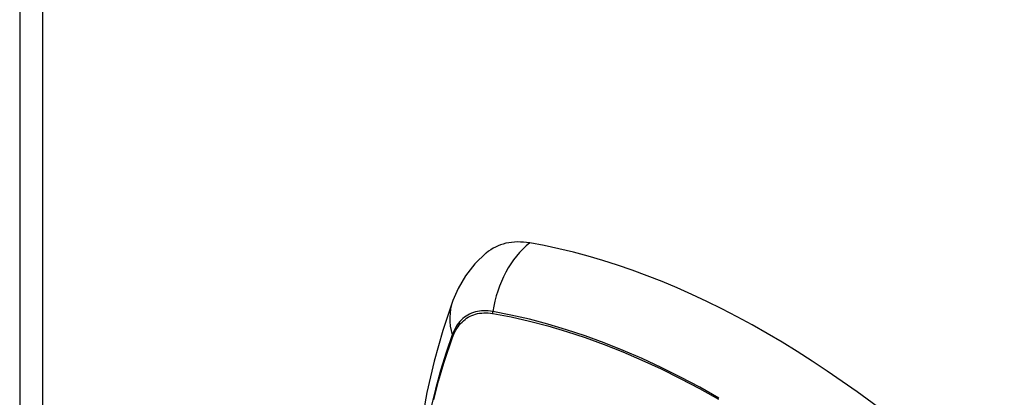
# Model space of a CAD drawing. Header units: inches. Extents: x 532.4 to 626.5, y 208.9 to 290.2.
# Tile 20 of 122: x 532.4 to 533.7, y 270.6 to 271.1. Entities that reach past the tile are written whole.
import ezdxf

# ---------------------------------------------------------------- set-up
doc = ezdxf.new("R2010")
doc.units = ezdxf.units.IN
doc.header["$MEASUREMENT"] = 0
doc.layers.add('Visible Edges(ANSI)', color=7, linetype='Continuous', lineweight=25)
doc.layers.add('Visible Tangent Edges(ANSI)', color=7, linetype='Continuous', lineweight=25)

msp = doc.modelspace()

# ---------------------------------------------------------------- linework, layer by layer
at = {"layer": 'Visible Edges(ANSI)'}
msp.add_line((532.4371, 283.7245), (532.4371, 257.8252), dxfattribs=at)
at = {"layer": 'Visible Edges(ANSI)', "flags": 128}
for points in [[(533.0332, 270.7882), (533.0186, 270.7741), (533.0066, 270.7588), (532.9974, 270.743), (532.9905, 270.7273)], [(532.9905, 270.7273), (532.9777, 270.6892), (532.9666, 270.65), (532.9573, 270.6098), (532.9498, 270.5686), (532.9439, 270.5265), (532.9398, 270.4835), (532.9373, 270.4397), (532.9365, 270.3951), (532.9373, 270.3499), (532.9397, 270.3041), (532.9438, 270.2578), (532.9494, 270.2109), (532.9565, 270.1637), (532.9652, 270.1161), (532.9754, 270.0682), (532.9871, 270.0201)]]:
    msp.add_lwpolyline(points, dxfattribs=at)
at = {"layer": 'Visible Edges(ANSI)'}
for centre, major_axis, start_param, end_param in [((533.1301, 270.6405), (-0.0886, 0.1534), 5.834048, 6.381985), ((533.3919, 269.6246), (-0.6496, 1.1252), 5.161526, 5.834048)]:
    msp.add_ellipse(centre, major_axis=major_axis, ratio=0.57735, start_param=start_param, end_param=end_param, dxfattribs=at)
at = {"layer": 'Visible Tangent Edges(ANSI)'}
for p, q in [((532.4661, 283.6841), (532.4661, 257.7848)), ((533.0413, 270.7109), (533.0417, 270.7108)), ((532.9905, 270.6813), (532.9906, 270.6816))]:
    msp.add_line(p, q, dxfattribs=at)
at = {"layer": 'Visible Tangent Edges(ANSI)', "flags": 128}
for points in [[(533.0415, 270.7134), (533.0385, 270.7139), (533.0356, 270.7142), (533.0327, 270.7144), (533.0299, 270.7144), (533.0271, 270.7142), (533.0244, 270.7139), (533.0218, 270.7135), (533.0192, 270.7128), (533.0167, 270.7121), (533.0143, 270.7111), (533.0119, 270.7101), (533.0096, 270.7089), (533.0075, 270.7075), (533.0054, 270.706), (533.0033, 270.7043), (533.0014, 270.7026), (532.9996, 270.7006), (532.9979, 270.6986), (532.9962, 270.6964), (532.9947, 270.6941), (532.9933, 270.6916), (532.992, 270.689), (532.9908, 270.6863), (532.9897, 270.6835)], [(532.9906, 270.6816), (532.9917, 270.6843), (532.9929, 270.6869), (532.9942, 270.6894), (532.9956, 270.6918), (532.9971, 270.694), (532.9987, 270.6961), (533.0004, 270.6981), (533.0022, 270.7), (533.004, 270.7017), (533.006, 270.7034), (533.0081, 270.7048), (533.0102, 270.7062), (533.0124, 270.7073), (533.0147, 270.7084), (533.0171, 270.7093), (533.0196, 270.7101), (533.0221, 270.7107), (533.0247, 270.7111), (533.0273, 270.7115), (533.03, 270.7116), (533.0328, 270.7117), (533.0356, 270.7116), (533.0384, 270.7113), (533.0413, 270.7109)], [(533.3304, 270.6029), (533.3058, 270.6167), (533.2813, 270.6297), (533.2568, 270.6418), (533.2324, 270.6532), (533.208, 270.6637), (533.1838, 270.6734), (533.1597, 270.6822), (533.1357, 270.6902), (533.1118, 270.6973), (533.0882, 270.7035), (533.0647, 270.7089), (533.0415, 270.7134)], [(533.0417, 270.7108), (533.0648, 270.7064), (533.0882, 270.7011), (533.1118, 270.695), (533.1356, 270.688), (533.1595, 270.6801), (533.1836, 270.6713), (533.2078, 270.6618), (533.2321, 270.6513), (533.2564, 270.64), (533.2809, 270.6279), (533.3054, 270.615), (533.3299, 270.6013)], [(532.9897, 270.6835), (532.9819, 270.6611), (532.9748, 270.6381), (532.9683, 270.6143), (532.9625, 270.59)], [(532.9661, 270.6005), (532.9691, 270.6125), (532.9723, 270.6244), (532.9756, 270.6361), (532.9791, 270.6476), (532.9827, 270.659), (532.9865, 270.6702), (532.9905, 270.6813)]]:
    msp.add_lwpolyline(points, dxfattribs=at)
at = {"layer": 'Visible Tangent Edges(ANSI)'}
for centre, major_axis, ratio, start_param, end_param in [((533.1276, 270.7017), (-0.0202, -0.1164), 0.735518, 3.83087, 4.73923), ((533.1014, 270.6866), (-0.1109, 0.0407), 0.735518, 0, 0.496286), ((533.0486, 270.7125), (-0.00176, -0.00968), 0.735414, 4.744852, 5.008559), ((532.999, 270.6838), (0.00925, -0.00336), 0.732421, 3.635219, 3.898926)]:
    msp.add_ellipse(centre, major_axis=major_axis, ratio=ratio, start_param=start_param, end_param=end_param, dxfattribs=at)

doc.saveas('drawing.dxf')
